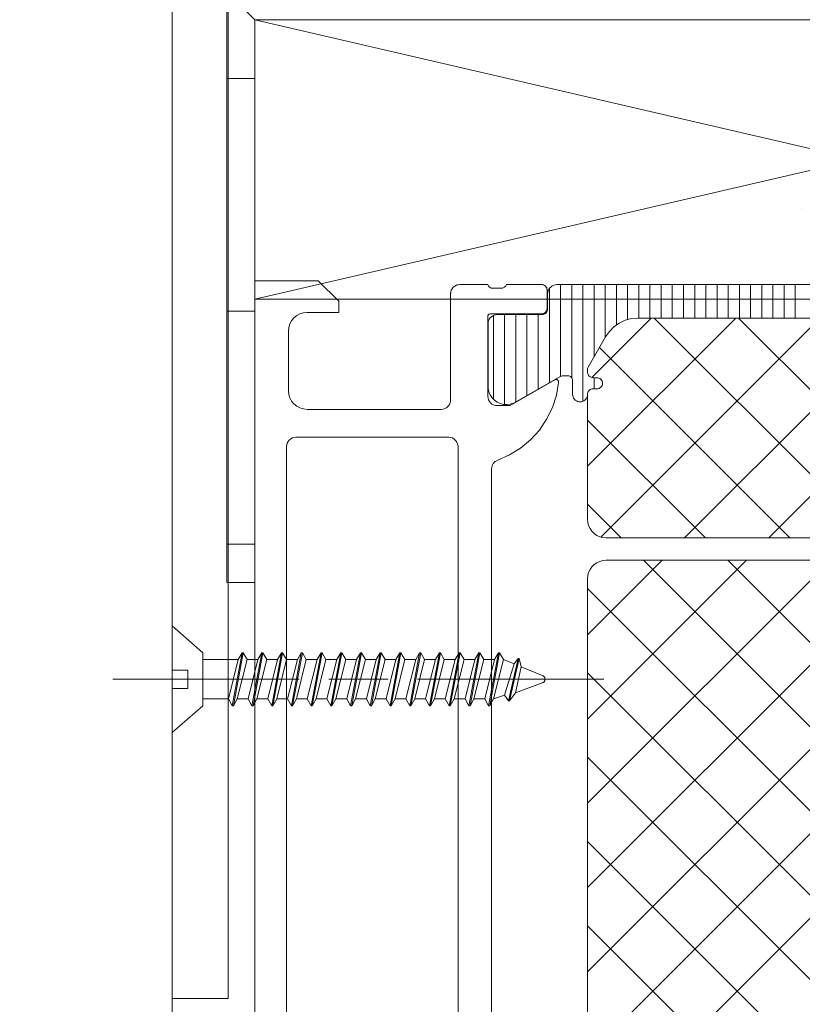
# Model space of a CAD drawing. Header units: metres. Extents: x 69 to 122.5, y -21.4 to -4.6.
# Tile 175 of 250: x 77.3224 to 77.3644, y -7.031 to -6.9781. Entities that reach past the tile are written whole.
import ezdxf

# ---------------------------------------------------------------- set-up
doc = ezdxf.new("R2010")
doc.units = ezdxf.units.M
doc.header["$LTSCALE"] = 0.02
doc.linetypes.add('ISO-08 Lang kurz gestrichelt', pattern=[9.144, 6.096, -0.762, 1.524, -0.762])
for name, color, linetype, lineweight in [('030_Sonnenschutzarbeiten-außen', 7, 'Continuous', 5), ('032_Metallarbeiten-Fenster', 7, 'Continuous', 5), ('Keine', 7, 'Continuous', 9)]:
    doc.layers.add(name, color=color, linetype=linetype, lineweight=lineweight)

msp = doc.modelspace()

# ---------------------------------------------------------------- linework, layer by layer
at = {"layer": '030_Sonnenschutzarbeiten-außen', "color": 8, "lineweight": 18, "true_color": 0x808080}
msp.add_line((77.330556, -7.024144), (77.330556, -6.952144), dxfattribs=at)
at = {"layer": '030_Sonnenschutzarbeiten-außen', "color": 7, "linetype": 'Continuous', "lineweight": 9}
msp.add_lwpolyline([(77.395, -6.9038), (77.395, -6.978144), (77.35466, -6.978144), (77.335, -6.978144), (77.335, -7.008362)], dxfattribs=at)
at = {"layer": '030_Sonnenschutzarbeiten-außen', "color": 8, "linetype": 'Continuous', "lineweight": 18, "true_color": 0x808080}
msp.add_lwpolyline([(77.262856, -6.941144), (77.330556, -6.941144), (77.330556, -9.426928), (77.262856, -9.426928)], close=True, dxfattribs=at)
at = {"layer": '030_Sonnenschutzarbeiten-außen', "color": 8, "lineweight": 18, "true_color": 0x808080}
msp.add_lwpolyline([(77.330556, -6.941144), (77.330556, -8.045367), (77.330556, -9.431144)], dxfattribs=at)
at = {"layer": '032_Metallarbeiten-Fenster', "color": 7, "linetype": 'Continuous', "lineweight": 18}
for p, q in [((77.3996, -6.993144), (77.335, -6.978144)), ((77.335, -6.993144), (77.3996, -6.978144))]:
    msp.add_line(p, q, dxfattribs=at)
at = {"layer": '032_Metallarbeiten-Fenster', "color": 7, "linetype": 'ISO-08 Lang kurz gestrichelt', "lineweight": 5}
for p, q in [((77.337381, -7.013551), (77.327381, -7.013551)), ((77.338968, -7.013551), (77.342143, -7.013551)), ((77.343731, -7.013551), (77.353731, -7.013551))]:
    msp.add_line(p, q, dxfattribs=at)
at = {"layer": '032_Metallarbeiten-Fenster', "color": 7, "linetype": 'Continuous', "lineweight": 9}
for points in [[(77.333556, -6.728144), (77.333556, -7.030692), (77.330556, -7.030692), (77.330556, -6.728144)], [(77.332209, -7.012128), (77.332209, -7.014973), (77.330556, -7.016411), (77.330556, -7.014046), (77.331406, -7.014046), (77.331406, -7.013056), (77.330556, -7.013056), (77.330556, -7.010691)], [(77.349294, -7.012886), (77.350468, -7.013372), (77.350468, -7.013372), (77.350489, -7.013383), (77.350508, -7.013397), (77.350525, -7.013415), (77.350538, -7.013435), (77.350548, -7.013456), (77.350554, -7.01348), (77.350556, -7.013503), (77.350556, -7.013595), (77.350556, -7.013595), (77.350553, -7.013619), (77.350547, -7.013643), (77.350537, -7.013665), (77.350523, -7.013685), (77.350506, -7.013703), (77.350486, -7.013717), (77.350464, -7.013728), (77.348977, -7.014289)]]:
    msp.add_lwpolyline(points, close=True, dxfattribs=at)
at = {"layer": '032_Metallarbeiten-Fenster', "color": 7, "linetype": 'Continuous', "lineweight": 18}
msp.add_lwpolyline([(77.3996, -6.978144), (77.3996, -6.993144), (77.335, -6.993144), (77.335, -6.978144)], close=True, dxfattribs=at)
at = {"layer": '032_Metallarbeiten-Fenster', "color": 7, "linetype": 'Continuous', "lineweight": 13}
for points in [[(77.3477, -7.051262), (77.3477, -7.002262), (77.347706, -7.002186), (77.347723, -7.002111), (77.347752, -7.002041), (77.347791, -7.001975), (77.347839, -7.001916), (77.347896, -7.001865), (77.34796, -7.001823), (77.34803, -7.001792), (77.348668, -7.001509), (77.349261, -7.001139), (77.349796, -7.000691), (77.350264, -7.000173), (77.350655, -6.999594), (77.350962, -6.998966), (77.351178, -6.998302), (77.351299, -6.997615), (77.351298, -6.997577), (77.351287, -6.997541), (77.351266, -6.997509), (77.351237, -6.997484), (77.351203, -6.997468), (77.351165, -6.997462), (77.351128, -6.997466), (77.351093, -6.99748), (77.3487, -6.998862), (77.348, -6.998862), (77.347902, -6.998852), (77.347809, -6.998824), (77.347722, -6.998778), (77.347646, -6.998716), (77.347584, -6.99864), (77.347538, -6.998553), (77.34751, -6.99846), (77.3475, -6.998362), (77.3475, -6.994062), (77.347502, -6.994039), (77.347509, -6.994016), (77.34752, -6.993995), (77.347535, -6.993977), (77.347553, -6.993962), (77.347574, -6.993951), (77.347597, -6.993944), (77.34762, -6.993942), (77.35038, -6.993942), (77.350439, -6.993936), (77.350495, -6.993919), (77.350547, -6.993891), (77.350592, -6.993854), (77.350629, -6.993809), (77.350657, -6.993757), (77.350674, -6.9937), (77.35068, -6.993642), (77.35068, -6.992662), (77.350674, -6.992603), (77.350657, -6.992547), (77.350629, -6.992495), (77.350592, -6.99245), (77.350547, -6.992413), (77.350495, -6.992385), (77.350439, -6.992368), (77.35038, -6.992362), (77.3485, -6.992362), (77.348484, -6.992403), (77.348462, -6.992441), (77.348434, -6.992475), (77.348402, -6.992505), (77.348365, -6.992529), (77.348324, -6.992546), (77.348282, -6.992558), (77.348238, -6.992562), (77.347773, -6.992562), (77.347728, -6.992559), (77.347684, -6.992549), (77.347641, -6.992532), (77.347603, -6.992508), (77.347568, -6.992478), (77.347539, -6.992444), (77.347516, -6.992404), (77.3475, -6.992362), (77.346, -6.992362), (77.345902, -6.992372), (77.345809, -6.9924), (77.345722, -6.992446), (77.345646, -6.992508), (77.345584, -6.992584), (77.345538, -6.992671), (77.34551, -6.992764), (77.3455, -6.992862), (77.3455, -6.998562), (77.34549, -6.99866), (77.345462, -6.998753), (77.345416, -6.99884), (77.345354, -6.998916), (77.345278, -6.998978), (77.345191, -6.999024), (77.345098, -6.999052), (77.345, -6.999062), (77.3378, -6.999062), (77.337605, -6.999043), (77.337417, -6.998986), (77.337244, -6.998893), (77.337093, -6.998769), (77.336969, -6.998618), (77.336876, -6.998445), (77.336819, -6.998257), (77.3368, -6.998062), (77.3368, -6.994862), (77.336819, -6.994667), (77.336876, -6.994479), (77.336969, -6.994306), (77.337093, -6.994155), (77.337244, -6.994031), (77.337417, -6.993938), (77.337605, -6.993881), (77.3378, -6.993862), (77.3395, -6.993862), (77.3395, -6.993262), (77.3384, -6.992162), (77.335, -6.992162), (77.335, -7.116662)], [(77.3367, -7.057262), (77.3367, -7.001062), (77.33671, -7.000964), (77.336738, -7.000871), (77.336784, -7.000784), (77.336846, -7.000708), (77.336922, -7.000646), (77.337009, -7.0006), (77.337102, -7.000572), (77.3372, -7.000562), (77.3454, -7.000562), (77.345498, -7.000572), (77.345591, -7.0006), (77.345678, -7.000646), (77.345754, -7.000708), (77.345816, -7.000784), (77.345862, -7.000871), (77.34589, -7.000964), (77.3459, -7.001062), (77.3459, -7.057262)]]:
    msp.add_lwpolyline(points, dxfattribs=at)
for points in [[(77.34551, -6.992764), (77.345538, -6.992671), (77.345538, -6.992671)], [(77.345538, -6.992671), (77.345584, -6.992584), (77.345584, -6.992584), (77.345559, -6.992626)], [(77.345584, -6.992584), (77.345647, -6.992508), (77.345647, -6.992508), (77.345614, -6.992545)], [(77.345647, -6.992508), (77.345722, -6.992446), (77.345722, -6.992446)], [(77.345722, -6.992446), (77.345809, -6.9924), (77.345809, -6.9924)], [(77.345809, -6.9924), (77.345903, -6.992372), (77.345903, -6.992372), (77.345855, -6.992383)], [(77.345903, -6.992372), (77.346, -6.992362), (77.346, -6.992362)], [(77.35038, -6.992362), (77.350439, -6.992368), (77.350439, -6.992368), (77.350409, -6.992363)], [(77.350439, -6.992368), (77.350495, -6.992385), (77.350495, -6.992385), (77.350467, -6.992375)], [(77.350495, -6.992385), (77.350547, -6.992413), (77.350547, -6.992413)], [(77.350547, -6.992413), (77.350592, -6.99245), (77.350592, -6.99245), (77.35057, -6.99243)], [(77.350592, -6.99245), (77.350629, -6.992495), (77.350629, -6.992495)], [(77.350629, -6.992495), (77.350657, -6.992547), (77.350657, -6.992547), (77.350645, -6.992521)], [(77.350657, -6.992547), (77.350674, -6.992603), (77.350674, -6.992603)], [(77.350674, -6.992603), (77.35068, -6.992662), (77.35068, -6.992662), (77.350679, -6.992633)], [(77.3455, -6.992862), (77.34551, -6.992764), (77.34551, -6.992764), (77.345502, -6.992813)], [(77.350657, -6.993757), (77.350629, -6.993809), (77.350629, -6.993809), (77.350645, -6.993783)], [(77.350674, -6.9937), (77.350657, -6.993757), (77.350657, -6.993757)], [(77.35068, -6.993642), (77.350674, -6.9937), (77.350674, -6.9937)], [(77.350439, -6.993936), (77.35038, -6.993942), (77.35038, -6.993942)], [(77.350495, -6.993919), (77.350439, -6.993936), (77.350439, -6.993936), (77.350467, -6.993929)], [(77.350547, -6.993891), (77.350495, -6.993919), (77.350495, -6.993919), (77.350521, -6.993906)], [(77.350592, -6.993854), (77.350547, -6.993891), (77.350547, -6.993891)], [(77.350629, -6.993809), (77.350592, -6.993854), (77.350592, -6.993854)], [(77.351093, -6.99748), (77.351128, -6.997466), (77.351128, -6.997466), (77.35111, -6.997472)], [(77.351128, -6.997466), (77.351166, -6.997462), (77.351166, -6.997462), (77.351147, -6.997463)], [(77.351166, -6.997462), (77.351203, -6.997468), (77.351203, -6.997468), (77.351184, -6.997464)], [(77.351203, -6.997468), (77.351237, -6.997484), (77.351237, -6.997484), (77.351221, -6.997475)], [(77.351237, -6.997484), (77.351266, -6.997509), (77.351266, -6.997509), (77.351252, -6.997496)], [(77.351299, -6.997615), (77.351178, -6.998302), (77.351178, -6.998302)], [(77.351266, -6.997509), (77.351287, -6.997541), (77.351287, -6.997541), (77.351277, -6.997524)], [(77.351287, -6.997541), (77.351298, -6.997577), (77.351298, -6.997577), (77.351294, -6.997558)], [(77.351298, -6.997577), (77.351299, -6.997615), (77.351299, -6.997615), (77.3513, -6.997596)], [(77.351178, -6.998302), (77.350962, -6.998966), (77.350962, -6.998966)], [(77.350962, -6.998966), (77.350655, -6.999594), (77.350655, -6.999594)], [(77.350655, -6.999594), (77.350264, -7.000173), (77.350264, -7.000173)], [(77.350264, -7.000173), (77.349796, -7.000691), (77.349796, -7.000691)], [(77.349261, -7.001139), (77.348668, -7.001509), (77.348668, -7.001509)], [(77.349796, -7.000691), (77.349261, -7.001139), (77.349261, -7.001139)], [(77.348668, -7.001509), (77.34803, -7.001792), (77.34803, -7.001792)]]:
    msp.add_lwpolyline(points, close=True, dxfattribs=at)
at = {"layer": '032_Metallarbeiten-Fenster', "color": 7, "linetype": 'Continuous', "lineweight": 9}
for points in [[(77.333784, -7.014973), (77.333575, -7.014611), (77.334104, -7.01249), (77.334313, -7.012128)], [(77.334372, -7.012128), (77.334313, -7.012128), (77.333784, -7.014973), (77.333843, -7.014973)], [(77.334052, -7.014611), (77.333843, -7.014973), (77.334372, -7.012128), (77.334581, -7.01249)], [(77.334843, -7.014973), (77.334634, -7.014611), (77.335163, -7.01249), (77.335372, -7.012128)], [(77.33543, -7.012128), (77.335372, -7.012128), (77.334843, -7.014973), (77.334901, -7.014973)], [(77.33511, -7.014611), (77.334901, -7.014973), (77.33543, -7.012128), (77.335639, -7.01249)], [(77.335901, -7.014973), (77.335692, -7.014611), (77.336221, -7.01249), (77.33643, -7.012128)], [(77.336488, -7.012128), (77.33643, -7.012128), (77.335901, -7.014973), (77.335959, -7.014973)], [(77.336168, -7.014611), (77.335959, -7.014973), (77.336488, -7.012128), (77.336697, -7.01249)], [(77.336959, -7.014973), (77.33675, -7.014611), (77.337279, -7.01249), (77.337488, -7.012128)], [(77.337547, -7.012128), (77.337488, -7.012128), (77.336959, -7.014973), (77.337018, -7.014973)], [(77.337227, -7.014611), (77.337018, -7.014973), (77.337547, -7.012128), (77.337756, -7.01249)], [(77.338018, -7.014973), (77.337809, -7.014611), (77.338338, -7.01249), (77.338547, -7.012128)], [(77.338605, -7.012128), (77.338547, -7.012128), (77.338018, -7.014973), (77.338076, -7.014973)], [(77.338285, -7.014611), (77.338076, -7.014973), (77.338605, -7.012128), (77.338814, -7.01249)], [(77.339076, -7.014973), (77.338867, -7.014611), (77.339396, -7.01249), (77.339605, -7.012128)], [(77.339663, -7.012128), (77.339605, -7.012128), (77.339076, -7.014973), (77.339134, -7.014973)], [(77.339343, -7.014611), (77.339134, -7.014973), (77.339663, -7.012128), (77.339872, -7.01249)], [(77.340134, -7.014973), (77.339925, -7.014611), (77.340454, -7.01249), (77.340663, -7.012128)], [(77.340722, -7.012128), (77.340663, -7.012128), (77.340134, -7.014973), (77.340193, -7.014973)], [(77.340402, -7.014611), (77.340193, -7.014973), (77.340722, -7.012128), (77.340931, -7.01249)], [(77.341193, -7.014973), (77.340984, -7.014611), (77.341513, -7.01249), (77.341722, -7.012128)], [(77.34178, -7.012128), (77.341722, -7.012128), (77.341193, -7.014973), (77.341251, -7.014973)], [(77.34146, -7.014611), (77.341251, -7.014973), (77.34178, -7.012128), (77.341989, -7.01249)], [(77.342251, -7.014973), (77.342042, -7.014611), (77.342571, -7.01249), (77.34278, -7.012128)], [(77.342838, -7.012128), (77.34278, -7.012128), (77.342251, -7.014973), (77.342309, -7.014973)], [(77.342518, -7.014611), (77.342309, -7.014973), (77.342838, -7.012128), (77.343047, -7.01249)], [(77.343309, -7.014973), (77.3431, -7.014611), (77.343629, -7.01249), (77.343838, -7.012128)], [(77.343897, -7.012128), (77.343838, -7.012128), (77.343309, -7.014973), (77.343368, -7.014973)], [(77.343577, -7.014611), (77.343368, -7.014973), (77.343897, -7.012128), (77.344106, -7.01249)], [(77.344368, -7.014973), (77.344159, -7.014611), (77.344688, -7.01249), (77.344897, -7.012128)], [(77.344955, -7.012128), (77.344897, -7.012128), (77.344368, -7.014973), (77.344426, -7.014973)], [(77.344635, -7.014611), (77.344426, -7.014973), (77.344955, -7.012128), (77.345164, -7.01249)], [(77.345426, -7.014973), (77.345217, -7.014611), (77.345746, -7.01249), (77.345955, -7.012128)], [(77.346013, -7.012128), (77.345955, -7.012128), (77.345426, -7.014973), (77.345484, -7.014973)], [(77.345693, -7.014611), (77.345484, -7.014973), (77.346013, -7.012128), (77.346222, -7.01249)], [(77.346484, -7.014973), (77.346275, -7.014611), (77.346804, -7.01249), (77.347013, -7.012128)], [(77.347072, -7.012128), (77.347013, -7.012128), (77.346484, -7.014973), (77.346543, -7.014973)], [(77.346752, -7.014611), (77.346543, -7.014973), (77.347072, -7.012128), (77.347281, -7.01249)], [(77.347543, -7.014973), (77.347334, -7.014611), (77.347863, -7.01249), (77.348072, -7.012128)], [(77.34813, -7.012128), (77.348072, -7.012128), (77.347543, -7.014973), (77.347601, -7.014973)], [(77.34781, -7.014611), (77.347601, -7.014973), (77.34813, -7.012128), (77.348339, -7.01249)], [(77.333578, -7.014611), (77.332209, -7.014611), (77.332209, -7.01249), (77.334107, -7.01249)], [(77.335163, -7.01249), (77.334581, -7.01249), (77.334052, -7.014611), (77.334634, -7.014611)], [(77.336221, -7.01249), (77.335639, -7.01249), (77.33511, -7.014611), (77.335692, -7.014611)], [(77.337279, -7.01249), (77.336697, -7.01249), (77.336168, -7.014611), (77.33675, -7.014611)], [(77.338338, -7.01249), (77.337756, -7.01249), (77.337227, -7.014611), (77.337809, -7.014611)], [(77.339396, -7.01249), (77.338814, -7.01249), (77.338285, -7.014611), (77.338867, -7.014611)], [(77.340454, -7.01249), (77.339872, -7.01249), (77.339343, -7.014611), (77.339925, -7.014611)], [(77.341513, -7.01249), (77.340931, -7.01249), (77.340402, -7.014611), (77.340984, -7.014611)], [(77.342571, -7.01249), (77.341989, -7.01249), (77.34146, -7.014611), (77.342042, -7.014611)], [(77.343629, -7.01249), (77.343047, -7.01249), (77.342518, -7.014611), (77.3431, -7.014611)], [(77.344688, -7.01249), (77.344106, -7.01249), (77.343577, -7.014611), (77.344159, -7.014611)], [(77.345746, -7.01249), (77.345164, -7.01249), (77.344635, -7.014611), (77.345217, -7.014611)], [(77.346804, -7.01249), (77.346222, -7.01249), (77.345693, -7.014611), (77.346275, -7.014611)], [(77.347863, -7.01249), (77.347281, -7.01249), (77.346752, -7.014611), (77.347334, -7.014611)], [(77.348392, -7.014415), (77.34781, -7.014611), (77.348339, -7.01249), (77.348921, -7.012731)], [(77.34913, -7.012442), (77.348921, -7.012731), (77.348392, -7.014415), (77.348601, -7.014704)], [(77.348659, -7.014704), (77.348601, -7.014704), (77.34913, -7.012442), (77.349188, -7.012442)], [(77.349294, -7.012886), (77.349188, -7.012442), (77.348659, -7.014704), (77.348977, -7.014289)]]:
    msp.add_lwpolyline(points, dxfattribs=at)
at = {"layer": 'Defpoints', "color": 0, "lineweight": 0}
msp.add_line((77.364345, -6.988289), (77.364345, -6.988289), dxfattribs=at)
msp.add_line((77.364345, -6.988289), (77.364345, -6.988289), dxfattribs=at)
at = {"layer": 'Keine', "color": 251, "linetype": 'Continuous', "lineweight": 9, "true_color": 0x555555}
for p, q in [((77.3508, -6.997632), (77.3508, -6.992579)), ((77.3514, -6.997294), (77.3514, -6.992362)), ((77.352, -6.997363), (77.352, -6.992362)), ((77.3526, -6.998631), (77.3526, -6.992362)), ((77.3532, -6.996238), (77.3532, -6.992362)), ((77.3538, -6.995199), (77.3538, -6.992362)), ((77.3544, -6.994537), (77.3544, -6.992362)), ((77.355, -6.994248), (77.355, -6.992362)), ((77.3556, -6.994162), (77.3556, -6.992362)), ((77.3562, -6.994162), (77.3562, -6.992362)), ((77.3568, -6.994162), (77.3568, -6.992362)), ((77.3574, -6.994162), (77.3574, -6.992362)), ((77.358, -6.994162), (77.358, -6.992362)), ((77.3586, -6.994162), (77.3586, -6.992362)), ((77.3592, -6.994162), (77.3592, -6.992362)), ((77.3598, -6.994162), (77.3598, -6.992362)), ((77.3604, -6.994162), (77.3604, -6.992362)), ((77.361, -6.994162), (77.361, -6.992362)), ((77.3616, -6.994162), (77.3616, -6.992362)), ((77.3622, -6.994162), (77.3622, -6.992362)), ((77.3628, -6.994162), (77.3628, -6.992362)), ((77.3634, -6.994162), (77.3634, -6.992362)), ((77.364, -6.994162), (77.364, -6.992362)), ((77.3478, -6.998515), (77.3478, -6.99402)), ((77.3484, -6.998798), (77.3484, -6.993972)), ((77.349, -6.998669), (77.349, -6.993972)), ((77.3496, -6.998324), (77.3496, -6.993972)), ((77.3502, -6.997978), (77.3502, -6.993972)), ((77.360799, -6.994162), (77.35285, -7.002111)), ((77.356273, -6.994162), (77.353082, -6.997353)), ((77.365324, -6.994162), (77.353568, -7.005918)), ((77.368228, -7.005962), (77.356428, -6.994162)), ((77.36985, -6.994162), (77.35805, -7.005962)), ((77.372753, -7.005962), (77.360953, -6.994162)), ((77.374375, -6.994162), (77.362575, -7.005962)), ((77.363702, -7.005962), (77.353485, -6.995744)), ((77.3532, -6.997961), (77.3532, -6.997362)), ((77.359177, -7.005962), (77.35285, -6.999635)), ((77.354651, -7.005962), (77.35285, -7.00416)), ((77.384002, -7.007162), (77.35285, -7.038315)), ((77.379477, -7.007162), (77.35285, -7.033789)), ((77.374951, -7.007162), (77.35285, -7.029264)), ((77.370426, -7.007162), (77.35285, -7.024738)), ((77.365901, -7.007162), (77.35285, -7.020213)), ((77.361375, -7.007162), (77.35285, -7.015687)), ((77.35685, -7.007162), (77.35285, -7.011162)), ((77.39965, -7.050961), (77.355851, -7.007162)), ((77.39965, -7.046435), (77.360377, -7.007162)), ((77.398885, -7.054721), (77.35285, -7.008686)), ((77.398382, -7.058744), (77.35285, -7.013211)), ((77.394475, -7.059362), (77.35285, -7.017737)), ((77.389949, -7.059362), (77.35285, -7.022262)), ((77.385424, -7.059362), (77.35285, -7.026788))]:
    msp.add_line(p, q, dxfattribs=at)
at = {"layer": 'Keine', "color": 7, "linetype": 'Continuous', "lineweight": 9}
msp.add_lwpolyline([(77.3935, -6.9038), (77.3935, -6.976644), (77.35466, -6.976644), (77.3335, -6.976644), (77.3335, -7.008362)], dxfattribs=at)
for points in [[(77.335, -6.9813), (77.335, -6.978144), (77.3335, -6.976644), (77.3335, -6.9813)], [(77.335, -6.9813), (77.335, -6.9938), (77.3335, -6.9938), (77.3335, -6.9813)], [(77.335, -6.9938), (77.335, -7.0063), (77.3335, -7.0063), (77.3335, -6.9938)], [(77.3335, -7.008362), (77.335, -7.008362), (77.335, -7.0063), (77.3335, -7.0063)]]:
    msp.add_lwpolyline(points, close=True, dxfattribs=at)
at = {"layer": 'Keine'}
for points in [[(77.40129, -6.992362), (77.35121, -6.992362), (77.35121, -6.992362), (77.351123, -6.99237), (77.351039, -6.992392), (77.35096, -6.992429), (77.350889, -6.992479), (77.350827, -6.992541), (77.350777, -6.992612), (77.35074, -6.992691), (77.350718, -6.992775), (77.35071, -6.992862), (77.35071, -6.993672), (77.35071, -6.993672), (77.350705, -6.993724), (77.350692, -6.993775), (77.35067, -6.993822), (77.35064, -6.993865), (77.350603, -6.993902), (77.35056, -6.993932), (77.350513, -6.993954), (77.350462, -6.993968), (77.35041, -6.993972), (77.34801, -6.993972), (77.34801, -6.993972), (77.347923, -6.99398), (77.347839, -6.994002), (77.34776, -6.994039), (77.347689, -6.994089), (77.347627, -6.994151), (77.347577, -6.994222), (77.34754, -6.994301), (77.347518, -6.994385), (77.34751, -6.994472), (77.34751, -6.997949), (77.34751, -6.997949), (77.347552, -6.998125), (77.347625, -6.998291), (77.347727, -6.998441), (77.347855, -6.99857), (77.348004, -6.998674), (77.348169, -6.99875), (77.348345, -6.998794), (77.348526, -6.998806), (77.348706, -6.998785), (77.348879, -6.998731), (77.34904, -6.998647), (77.351324, -6.997329), (77.351403, -6.997292), (77.351487, -6.99727), (77.351574, -6.997262), (77.3518, -6.997262), (77.3518, -6.997262), (77.351849, -6.997267), (77.351896, -6.997281), (77.351939, -6.997304), (77.351977, -6.997335), (77.352008, -6.997373), (77.352031, -6.997416), (77.352045, -6.997463), (77.35205, -6.997512), (77.35205, -6.998262), (77.35205, -6.998262), (77.352056, -6.998332), (77.352074, -6.998399), (77.352103, -6.998462), (77.352143, -6.998519), (77.352193, -6.998568), (77.35225, -6.998608), (77.352313, -6.998638), (77.35238, -6.998656), (77.352449, -6.998662), (77.352449, -6.998662), (77.352519, -6.998656), (77.352586, -6.998638), (77.352649, -6.998608), (77.352706, -6.998568), (77.352755, -6.998519), (77.352795, -6.998462), (77.352824, -6.998399), (77.352842, -6.998332), (77.352849, -6.998262), (77.352849, -6.998262), (77.352853, -6.99821), (77.352867, -6.998159), (77.352889, -6.998112), (77.352919, -6.998069), (77.352956, -6.998031), (77.352999, -6.998001), (77.353047, -6.997979), (77.353098, -6.997965), (77.35315, -6.997961), (77.353351, -6.997961), (77.353351, -6.997961), (77.353403, -6.997956), (77.353453, -6.997943), (77.3535, -6.997921), (77.353543, -6.997891), (77.35358, -6.997854), (77.35361, -6.997811), (77.353632, -6.997764), (77.353645, -6.997713), (77.35365, -6.997661), (77.35365, -6.997661), (77.353645, -6.997609), (77.353632, -6.997559), (77.35361, -6.997512), (77.35358, -6.997469), (77.353543, -6.997432), (77.3535, -6.997402), (77.353453, -6.99738), (77.353403, -6.997367), (77.353351, -6.997362), (77.35315, -6.997362), (77.35315, -6.997362), (77.353094, -6.997357), (77.353039, -6.997341), (77.352989, -6.997315), (77.352944, -6.99728), (77.352907, -6.997238), (77.352878, -6.997189), (77.352859, -6.997136), (77.352851, -6.99708), (77.352851, -6.996897), (77.352851, -6.996897), (77.352854, -6.996862), (77.352863, -6.996829), (77.352877, -6.996797), (77.353821, -6.995162), (77.353821, -6.995162), (77.354021, -6.994876), (77.354268, -6.99463), (77.354553, -6.99443), (77.354869, -6.994283), (77.355206, -6.994192), (77.355553, -6.994162), (77.396947, -6.994162)], [(77.396946, -6.994162), (77.355553, -6.994162), (77.355553, -6.994162), (77.355206, -6.994192), (77.354869, -6.994283), (77.354553, -6.99443), (77.354268, -6.99463), (77.354021, -6.994876), (77.353821, -6.995162), (77.352877, -6.996797), (77.352877, -6.996797), (77.352862, -6.996829), (77.352853, -6.996862), (77.35285, -6.996897), (77.35285, -6.99708), (77.35285, -6.99708), (77.352859, -6.997136), (77.352878, -6.997189), (77.352907, -6.997238), (77.352944, -6.99728), (77.352989, -6.997315), (77.353039, -6.997341), (77.353093, -6.997357), (77.35315, -6.997362), (77.35335, -6.997362), (77.35335, -6.997362), (77.353409, -6.997368), (77.353465, -6.997385), (77.353517, -6.997413), (77.353562, -6.99745), (77.353599, -6.997495), (77.353627, -6.997547), (77.353644, -6.997603), (77.35365, -6.997661), (77.35365, -6.997661), (77.353644, -6.99772), (77.353627, -6.997776), (77.353599, -6.997828), (77.353562, -6.997873), (77.353517, -6.99791), (77.353465, -6.997938), (77.353409, -6.997955), (77.35335, -6.997961), (77.35315, -6.997961), (77.35315, -6.997961), (77.353098, -6.997965), (77.353047, -6.997979), (77.353, -6.998001), (77.352957, -6.998031), (77.35292, -6.998068), (77.35289, -6.998111), (77.352868, -6.998158), (77.352854, -6.998209), (77.35285, -6.998261), (77.35285, -7.004962), (77.35285, -7.004962), (77.352865, -7.005136), (77.35291, -7.005304), (77.352984, -7.005462), (77.353084, -7.005605), (77.353207, -7.005728), (77.35335, -7.005828), (77.353508, -7.005902), (77.353676, -7.005947), (77.35385, -7.005962), (77.39865, -7.005962)], [(77.35285, -7.040626), (77.35285, -7.008162), (77.35285, -7.008162), (77.352865, -7.007988), (77.35291, -7.00782), (77.352984, -7.007662), (77.353084, -7.007519), (77.353207, -7.007396), (77.35335, -7.007296), (77.353508, -7.007222), (77.353676, -7.007177), (77.35385, -7.007162), (77.39865, -7.007162)]]:
    msp.add_lwpolyline(points, dxfattribs=at)

doc.saveas('drawing.dxf')
